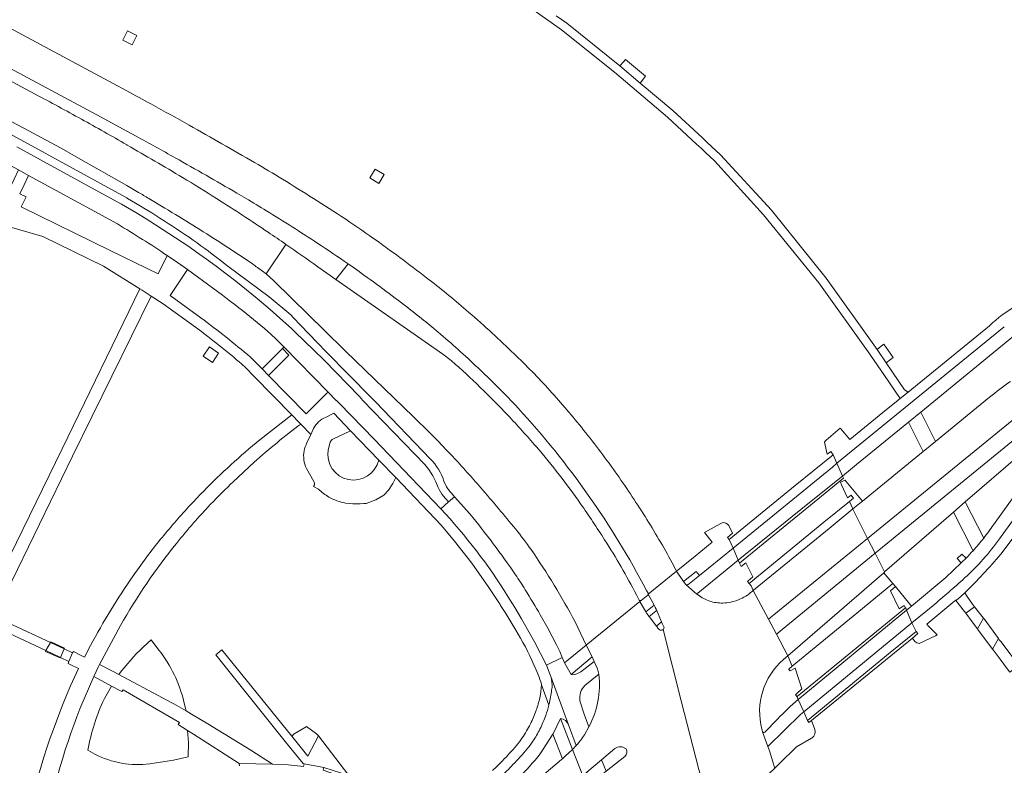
# Model space of a CAD drawing. Extents: x 152048 to 156914, y 461460 to 468786.
# Tile 145 of 256: x 155980 to 156167, y 463892 to 464034. Entities that reach past the tile are written whole.
import ezdxf

# ---------------------------------------------------------------- set-up
doc = ezdxf.new("R2010")
doc.units = 0
doc.header["$LTSCALE"] = 0.75
for name, color, linetype, lineweight in [('B-RO-VH-VERHARDING_ASFALT-GV', 251, 'CONTINUOUS', 18), ('B-RO-VH-VERHARDING_BEDRIJFSVLOERPLAAT-GV', 251, 'CONTINUOUS', 18), ('B-RO-VH-VERHARDING_BETON-GV', 251, 'CONTINUOUS', 18), ('B-RO-VH-VERHARDING_BETONSTRAATSTEEN-GV', 251, 'CONTINUOUS', 18), ('B-RO-VH-VERHARDING_OPEN-GV', 251, 'CONTINUOUS', 18), ('B-RO-VH-VERHARDING_STRAATBAKSTEEN-GV', 251, 'CONTINUOUS', 18), ('B-RO-VH-VERHARDING_TEGEL-GV', 251, 'CONTINUOUS', 18), ('B-RO-VH-VERHARDING_TEGEL_RUBBER-GV', 251, 'CONTINUOUS', 18)]:
    doc.layers.add(name, color=color, linetype=linetype, lineweight=lineweight)

msp = doc.modelspace()

# ---------------------------------------------------------------- linework, layer by layer
at = {"layer": 'B-RO-VH-VERHARDING_ASFALT-GV'}
for points in [[(155982.578, 464019.848), (155928.591, 464048.813), (155909.329, 464059.146), (155857.617, 464085.553), (155857.439, 464085.644), (155830.841, 464099.193)], [(156000, 464020.485), (155997.437, 464021.858), (155944.728, 464050.146), (155932.435, 464056.729), (155862.354, 464094.254), (155861.766, 464094.572), (155858.694, 464088.238), (155861.772, 464086.942), (155929.475, 464050.64), (155994.287, 464015.892), (156000, 464012.833), (156001.788, 464011.861)], [(155903.49, 464054.548), (155904.415, 464054.131), (155912.469, 464049.847), (155920.515, 464045.549), (155922.626, 464044.416), (155925.663, 464042.783), (155937.694, 464036.315), (155954.994, 464027.029), (155956.615, 464026.157), (155969.183, 464019.303), (155974.071, 464016.667), (155980.516, 464013.303), (155984.565, 464011.144), (155987.499, 464009.54), (155990.839, 464007.669), (156000, 464002.439), (156002.244, 464001.144)], [(156074.783, 464037.752), (156080.851, 464033.45), (156082.802, 464032.066), (156092.908, 464024.05), (156102.985, 464015.481), (156108.511, 464010.353), (156109.385, 464009.542), (156110.23, 464008.758), (156111.927, 464007.183), (156121.279, 463996.91), (156131.816, 463983.951), (156141.492, 463970.39), (156145.129, 463965.073), (156147.28, 463961.928), (156148.807, 463963.108), (156148.128, 463963.595), (156144.631, 463968.726), (156142.888, 463971.268), (156133.188, 463984.824), (156122.788, 463997.76), (156113.107, 464008.295), (156111.384, 464009.892), (156110.489, 464010.722), (156109.639, 464011.51), (156103.987, 464016.751), (156097.783, 464021.935), (156093.918, 464025.209), (156083.796, 464033.351), (156081.794, 464034.755)], [(156000.098, 464010.166), (156000.049, 464010.194), (156000, 464010.222)], [(156140.139, 463942.416), (156139.571, 463941.964), (156138.287, 463940.91), (156138.307, 463940.867), (156141.097, 463935.292), (156187.542, 463973.169), (156203.807, 463986.324), (156226.06, 464004.008), (156218.892, 463996.171), (156205.855, 463984.473), (156190.798, 463971.851), (156189.336, 463970.662), (156163.276, 463949.461), (156142.508, 463932.473), (156144.284, 463928.923), (156157.434, 463940.305), (156159.696, 463942.275), (156170.157, 463951.285), (156178.582, 463958.364), (156190.93, 463968.432), (156221.16, 463993.083), (156222.677, 463994.319), (156232.771, 464002.55), (156230.183, 464005.568)], [(156004.204, 464000), (156007.283, 463998.159)], [(156017.262, 463999.898), (156017.101, 464000)], [(156040.153, 463997.048), (156035.552, 464000)], [(156025.142, 463986.691), (156026.579, 463985.681), (156030.337, 463991.254)], [(156030.337, 463991.254), (156026.579, 463985.681), (156027.991, 463984.305), (156034.614, 463977.848), (156037.563, 463974.973), (156041.699, 463970.941), (156054.62, 463958.46), (156055.089, 463958.015)], [(156046.832, 463992.511), (156046.295, 463992.891)], [(156042.157, 463987.562), (156043.385, 463986.7)], [(156061.852, 463969.111), (156061.763, 463969.143), (156060.209, 463970.337), (156039.852, 463984.593), (156036.393, 463987.013)], [(155939.912, 463849.645), (155943.114, 463856.126), (155952.88, 463875.755), (155964.461, 463899.381), (155973.931, 463918.646), (155974.92, 463918.204), (155975.138, 463918.196), (155975.307, 463918.19), (155975.357, 463918.29), (155976.067, 463919.811), (155976.104, 463919.901), (155976.223, 463920.165), (155974.972, 463920.775), (155989.707, 463950.941), (156004.652, 463981.414), (156002.92, 463982.524), (156002.526, 463982.767), (155987.723, 463952.367), (155972.738, 463921.748), (155964.711, 463924.731), (155954.93, 463928.164), (155954.749, 463927.809), (155953.87, 463925.989), (155954.646, 463925.718)], [(156167.131, 463975.553), (156135.263, 463949.595)], [(156135.263, 463949.595), (156136.344, 463947.173), (156138.968, 463949.362), (156148.892, 463957.43), (156151.206, 463959.317), (156169.99, 463974.654)], [(156164.315, 463962.198), (156153.997, 463953.767), (156151.663, 463951.867), (156140.139, 463942.416)], [(156074.041, 463960.655), (156074.571, 463960.088)], [(156033.147, 463957.067), (156032.855, 463957.357), (156031.454, 463958.804), (156025.36, 463954.079)], [(156179.658, 463957.721), (156179.371, 463957.356), (156175.947, 463953.01), (156165.074, 463937.918)], [(156166.227, 463935.219), (156176.723, 463949.842), (156177.891, 463951.381), (156179.151, 463953.04), (156181.644, 463956.186)], [(156019.793, 463945.615), (156020.194, 463945.991), (156024.262, 463949.806)], [(156108.766, 463924.914), (156116.471, 463931.156), (156116.47, 463931.157), (156115.467, 463933.449), (156110.796, 463929.658), (156109.069, 463928.255), (156106.884, 463926.48), (156106.693, 463926.44), (156106.622, 463926.425)], [(156003.839, 463931.814), (156001.231, 463928.187)], [(156159.837, 463931.538), (156158.916, 463930.628), (156155.973, 463927.879), (156149.429, 463922.41)], [(156099.007, 463925.401), (156099.289, 463924.87), (156099.323, 463924.796), (156099.327, 463924.787), (156099.334, 463924.699), (156104.713, 463929.054), (156104.627, 463929.192), (156103.889, 463930.653)], [(156108.782, 463924.576), (156108.182, 463925.031), (156107.56, 463925.551), (156107.022, 463926.04), (156106.622, 463926.425), (156106.52, 463926.524), (156106.498, 463926.547), (156106.204, 463926.831), (156106.2, 463926.837), (156106.011, 463927.077), (156104.713, 463929.054), (156099.334, 463924.699), (156100.422, 463922.618), (156100.632, 463922.215), (156100.655, 463922.174), (156100.658, 463922.167), (156100.845, 463921.819), (156100.847, 463921.812), (156100.879, 463921.713), (156101.861, 463919.458), (156102.059, 463919.005), (156102.305, 463918.452)], [(156106.622, 463926.425), (156107.022, 463926.04), (156107.56, 463925.551), (156108.182, 463925.031), (156108.782, 463924.576)], [(156085.387, 463919.412), (156087.513, 463915.004), (156097.735, 463923.326), (156097.601, 463923.563), (156097.591, 463923.58), (156097.068, 463924.583)], [(156108.828, 463924.54), (156108.807, 463924.554), (156108.782, 463924.576)], [(156125.081, 463912.249), (156125.91, 463912.971), (156123.721, 463917.106), (156122.236, 463919.91), (156119.329, 463925.399), (156119.12, 463925.228)], [(156101.405, 463917.968), (156101.113, 463918.307), (156101.064, 463918.426), (156100.915, 463918.614), (156099.483, 463920.427), (156099.031, 463921.015), (156099.026, 463921.028), (156098.999, 463921.097), (156098.857, 463921.347), (156097.735, 463923.326), (156087.513, 463915.004), (156088.63, 463912.797), (156089.053, 463911.905), (156089.364, 463911.191), (156089.631, 463910.46), (156089.912, 463909.448)], [(156149.429, 463922.41), (156148.517, 463921.677), (156148.533, 463921.64), (156149.545, 463919.223), (156153.533, 463922.496)], [(155991.105, 463902.898), (155993.716, 463909.039), (155994.616, 463910.906), (155994.824, 463911.281), (155998.817, 463918.702)], [(156109.529, 463889.133), (156105.609, 463904.364), (156102.138, 463917.945), (156102.118, 463917.931)], [(156102.138, 463917.945), (156105.609, 463904.364), (156109.529, 463889.133)], [(155993.106, 463914.895), (155991.967, 463912.732), (155991.464, 463912.984), (155989.87, 463913.784), (155989.697, 463913.514), (155988.968, 463911.906), (155988.831, 463911.484), (155989.212, 463911.302), (155990.829, 463910.527)], [(156084.918, 463909.32), (156084.618, 463909.423), (156083.351, 463911.619), (156082.956, 463912.614), (156079.925, 463911.162), (156080.642, 463909.365), (156080.766, 463909.022), (156084.164, 463899.818), (156085.629, 463895.908), (156085.767, 463896.063), (156085.904, 463896.22), (156086.039, 463896.378), (156086.172, 463896.538), (156086.304, 463896.699), (156086.433, 463896.862)], [(156087.24, 463907.304), (156089.912, 463909.448), (156089.631, 463910.46), (156089.364, 463911.191), (156089.053, 463911.905), (156087.326, 463910.521), (156086.509, 463909.936)], [(156084.164, 463899.818), (156080.766, 463909.022)], [(156081.004, 463906.863), (156080.968, 463906.757)], [(156087.198, 463897.94), (156088.02, 463899.455), (156087.118, 463901.855), (156086.319, 463904.415)], [(156121.102, 463898.507), (156122.116, 463895.699), (156128.311, 463901.809), (156128.926, 463902.313), (156127.892, 463904.659)], [(156078.771, 463894.319), (156081.147, 463898.022), (156081.158, 463898.045), (156081.196, 463898.123), (156082.616, 463901.021)], [(156088.02, 463899.455), (156087.198, 463897.94)], [(156123.912, 463900.917), (156121.508, 463898.458)], [(156110.267, 463888.901), (156110.683, 463887.946), (156110.686, 463887.932), (156110.706, 463887.846), (156110.705, 463887.761), (156111.859, 463885.029), (156111.865, 463885.019), (156112.107, 463884.413), (156112.113, 463884.397), (156112.12, 463884.368), (156113.061, 463881.805), (156123.425, 463891.569), (156122.956, 463892.978), (156122.472, 463894.689), (156122.116, 463895.699), (156121.102, 463898.507), (156121.096, 463898.527), (156120.962, 463898.997)], [(156086.433, 463896.862), (156086.304, 463896.699), (156086.172, 463896.538), (156086.039, 463896.378), (156085.904, 463896.22), (156085.767, 463896.063), (156085.629, 463895.908), (156084.908, 463895.125), (156086.847, 463890.139), (156087.645, 463890.795)], [(156074.356, 463879.542), (156084.898, 463888.468), (156086.847, 463890.139), (156084.908, 463895.125), (156084.209, 463894.467), (156083.551, 463893.92), (156082.965, 463893.376), (156082.776, 463893.223), (156054.238, 463869), (156041.408, 463858.189), (156011.621, 463833.899), (156000, 463824.422), (155989.546, 463815.859), (155983.807, 463811.245), (155970.641, 463800.476), (155957.528, 463789.751)], [(156087.645, 463890.795), (156090.439, 463893.162), (156092.959, 463895.303)], [(156094.887, 463893.822), (156091.336, 463890.979), (156088.485, 463888.71), (156087.667, 463888.06), (156091.234, 463879.434), (156091.675, 463879.741), (156095.637, 463882.869)], [(156051.682, 463884.541), (156049.178, 463886.215), (156044.162, 463888.876), (156037.424, 463891.204), (156037.542, 463891.693), (156033.778, 463892.418), (156033.701, 463891.926), (156030.764, 463892.223), (156027.784, 463892.348), (156021.393, 463892.487), (156021.491, 463891.999)]]:
    msp.add_lwpolyline(points, dxfattribs=at)
for points in [[(155991.38, 464015.082, 0.0042898), (155982.578, 464019.848)], [(156004.695, 464017.935, 0.0020914), (156000, 464020.485)], [(156011.908, 464013.93, 0.0028726), (156004.695, 464017.935)], [(156000, 464010.222, 0.0044369), (155991.38, 464015.082)], [(156024.348, 464006.837, 0.0030055), (156011.908, 464013.93)], [(156001.788, 464011.861, -0.0032048), (156009.237, 464007.733)], [(156010.621, 464003.992, 0.0043718), (156000.098, 464010.166)], [(156009.237, 464007.733, -0.0033475), (156020.98, 464001.024)], [(156029.68, 464003.662, 0.0069366), (156024.348, 464006.837)], [(156017.101, 464000, 0.0067139), (156010.621, 464003.992)], [(156035.552, 464000, 0.003768), (156029.68, 464003.662)], [(156002.244, 464001.144, -0.0031718), (156004.204, 464000)], [(156020.98, 464001.024, -0.0024489), (156022.731, 464000)], [(156026.913, 463993.584, 0.006685), (156017.262, 463999.898)], [(156022.731, 464000, -0.0051251), (156026.627, 463997.648)], [(156007.283, 463998.159, -0.0053537), (156017.898, 463991.57)], [(156026.627, 463997.648, -0.0067198), (156036.39, 463991.454)], [(156046.295, 463992.891, 0.0090133), (156040.153, 463997.048)], [(156030.337, 463991.254, 0.002412), (156026.913, 463993.584)], [(156017.898, 463991.57, -0.0099718), (156023.32, 463987.97)], [(156036.393, 463987.013, 0.0041968), (156030.337, 463991.254)], [(156036.39, 463991.454, -0.0073355), (156042.157, 463987.562)], [(156057.111, 463984.908, 0.0102771), (156046.832, 463992.511)], [(156023.32, 463987.97, -0.0041223), (156025.142, 463986.691)], [(156043.385, 463986.7, -0.0093682), (156052.919, 463979.701)], [(156064.613, 463978.796, 0.0133643), (156057.111, 463984.908)], [(156052.919, 463979.701, -0.0135312), (156059.303, 463974.563)], [(156073.31, 463970.904, 0.0134373), (156064.613, 463978.796)], [(156059.303, 463974.563, -0.012995), (156066.855, 463967.803)], [(156080.142, 463963.932, 0.0160821), (156073.31, 463970.904)], [(156067.341, 463964.044, 0.0113725), (156061.852, 463969.111)], [(156066.855, 463967.803, -0.0131156), (156074.041, 463960.655)], [(156168.325, 463965.191, 0.0152682), (156164.315, 463962.198)], [(156072.595, 463958.734, 0.011359), (156067.341, 463964.044)], [(156086.591, 463956.448, 0.0159969), (156080.142, 463963.932)], [(156074.571, 463960.088, -0.0645252), (156099.007, 463925.401)], [(156055.089, 463958.015, -0.0061682), (156062.085, 463950.906)], [(156077.958, 463952.8, 0.0112445), (156072.595, 463958.734)], [(156024.262, 463949.806, -0.0189596), (156033.147, 463957.067)], [(156093.025, 463947.974, 0.0148879), (156086.591, 463956.448)], [(156025.36, 463954.079, 0.0273943), (156014.604, 463944.249)], [(156082.419, 463947.357, 0.012937), (156077.958, 463952.8)], [(156062.085, 463950.906, -0.0074975), (156067.437, 463944.933)], [(156098.714, 463939.475, 0.0149424), (156093.025, 463947.974)], [(156086.454, 463941.883, 0.0129411), (156082.419, 463947.357)], [(156014.604, 463944.249, 0.0153625), (156009.078, 463938.254)], [(156015.452, 463941.23, -0.0132944), (156019.793, 463945.615)], [(156067.437, 463944.933, -0.0077023), (156074.09, 463937.04)], [(156012.75, 463938.251, -0.0085672), (156015.452, 463941.23)], [(156091.016, 463935.043, 0.0108622), (156086.454, 463941.883)], [(156103.889, 463930.653, 0.0150751), (156098.714, 463939.475)], [(156009.078, 463938.254, 0.0156707), (156003.839, 463931.814)], [(156009.475, 463934.342, -0.0108711), (156012.75, 463938.251)], [(156074.09, 463937.04, -0.0162145), (156077.013, 463933.173)], [(156165.074, 463937.918, -0.0166023), (156163.207, 463935.372)], [(156094.153, 463929.877, 0.0106982), (156091.016, 463935.043)], [(156159.578, 463927.774, 0.0509415), (156166.227, 463935.219)], [(156163.207, 463935.372, -0.0168995), (156161.176, 463932.962)], [(155998.817, 463918.702, -0.0405358), (156009.475, 463934.342)], [(156077.013, 463933.173, -0.0146965), (156081.404, 463926.416)], [(156161.176, 463932.962, -0.010497), (156159.837, 463931.538)], [(156097.068, 463924.583, 0.0103664), (156094.153, 463929.877)], [(156001.231, 463928.187, 0.0278854), (155993.106, 463914.895)], [(156153.533, 463922.496, 0.0133284), (156159.578, 463927.774)], [(156081.404, 463926.416, -0.0146707), (156085.387, 463919.412)], [(156108.782, 463924.576, -0.384594), (156108.766, 463924.914)], [(156111.036, 463923.366, -0.0869402), (156108.828, 463924.54)], [(156116.509, 463923.63, -0.0870654), (156113.511, 463923.011)], [(156119.12, 463925.228, -0.0872305), (156116.509, 463923.63)], [(156113.511, 463923.011, -0.0868779), (156111.036, 463923.366)], [(156102.298, 463918.163, -0.1479135), (156102.138, 463917.945)], [(156102.305, 463918.452, -0.1626182), (156102.298, 463918.163)], [(156101.755, 463917.831, -0.1625552), (156101.405, 463917.968)], [(156102.118, 463917.931, -0.1656218), (156101.755, 463917.831)], [(155990.829, 463910.527, 0.0546622), (155981.429, 463883.231)], [(156120.962, 463898.997, -0.2859255), (156125.081, 463912.249)], [(156080.766, 463909.022, -0.1019368), (156081.004, 463906.863)], [(156086.509, 463909.936, -0.0866468), (156084.918, 463909.32)], [(156089.912, 463909.448, -0.1547136), (156088.02, 463899.455)], [(156080.968, 463906.757, -0.029634), (156080.529, 463904.153)], [(156086.319, 463904.415, -0.244054), (156087.24, 463907.304)], [(156080.382, 463903.548, -0.0224006), (156079.791, 463901.618)], [(156080.529, 463904.153, -0.0050615), (156080.382, 463903.548)], [(156127.892, 463904.659, 0.0212657), (156123.912, 463900.917)], [(155984.071, 463877.282, -0.0545038), (155991.105, 463902.898)], [(156079.791, 463901.618, -0.0286871), (156078.684, 463899)], [(156082.616, 463901.021, -0.2758914), (156084.164, 463899.818)], [(156078.684, 463899, -0.0312338), (156077.364, 463896.699)], [(156087.198, 463897.94, -0.0178515), (156086.433, 463896.862)], [(156086.433, 463896.862, 0.0178515), (156087.198, 463897.94)], [(156121.508, 463898.458, -0.6132853), (156121.102, 463898.507)], [(156077.364, 463896.699, -0.0309962), (156076.296, 463895.282)], [(156092.959, 463895.303, -0.363056), (156095.102, 463895.231)], [(156069.866, 463885.382, 0.0522363), (156078.771, 463894.319)], [(156076.296, 463895.282, -0.0136998), (156073.559, 463892.256)], [(156095.102, 463895.231, -0.402464), (156094.887, 463893.822)], [(156073.559, 463892.256, -0.0137456), (156071.185, 463889.901)]]:
    msp.add_lwpolyline(points, format="xyb", dxfattribs=at)
for points in [[(156189.336, 463970.662), (156190.798, 463971.851), (156205.855, 463984.473), (156218.892, 463996.171), (156226.06, 464004.008), (156203.807, 463986.324), (156187.542, 463973.169), (156141.097, 463935.292), (156142.508, 463932.473), (156163.276, 463949.461)], [(156135.263, 463949.595), (156134.521, 463951.22), (156127.302, 463945.365), (156114.76, 463935.067), (156115.467, 463933.449), (156134.444, 463948.849)], [(156136.344, 463947.173), (156135.263, 463949.595), (156134.444, 463948.849), (156115.467, 463933.449), (156116.47, 463931.157), (156116.471, 463931.156), (156129.723, 463941.897)], [(156136.517, 463946.767), (156136.344, 463947.173), (156129.723, 463941.897), (156116.471, 463931.156), (156116.712, 463930.597), (156130.206, 463941.633)], [(156141.097, 463935.292), (156138.307, 463940.867), (156138.287, 463940.91), (156133.778, 463937.212), (156119.379, 463925.44), (156119.329, 463925.399), (156122.236, 463919.91)], [(156129.649, 463900.671), (156129.895, 463900.24), (156130.44, 463900.675), (156149.624, 463916.342), (156150.653, 463917.182), (156150.325, 463917.591), (156149.767, 463918.758), (156149.545, 463919.223), (156148.533, 463921.64), (156148.517, 463921.677), (156148.353, 463922.054), (156148.323, 463922.098), (156148.045, 463922.506), (156147.105, 463921.917), (156145.44, 463925.341), (156146.398, 463926.124), (156145.922, 463926.706), (156145.555, 463927.125), (156144.459, 463928.413), (156144.177, 463928.745), (156144.314, 463928.863), (156144.284, 463928.923), (156142.508, 463932.473), (156141.097, 463935.292), (156138.307, 463940.867), (156138.287, 463940.91), (156133.778, 463937.212), (156119.379, 463925.44), (156119.329, 463925.399), (156122.236, 463919.91), (156123.721, 463917.106), (156125.91, 463912.971), (156126.745, 463911.003), (156126.072, 463910.451), (156126.119, 463910.383), (156126.334, 463910.072), (156127.297, 463910.631), (156128.547, 463906.682), (156127.526, 463905.723), (156127.34, 463905.548), (156127.663, 463905.179), (156127.752, 463904.978), (156127.892, 463904.659), (156128.926, 463902.313)], [(156122.236, 463919.91), (156123.721, 463917.106), (156142.508, 463932.473), (156141.097, 463935.292)], [(156144.177, 463928.745), (156144.314, 463928.863), (156144.284, 463928.923), (156142.508, 463932.473), (156123.721, 463917.106), (156125.91, 463912.971), (156125.912, 463912.97)], [(156157.926, 463923.497), (156159.552, 463921.38), (156159.778, 463921.086), (156161.425, 463922.289), (156161.095, 463922.765), (156160.076, 463924.237), (156160.078, 463924.267), (156159.601, 463924.917), (156158.338, 463923.836)], [(156148.353, 463922.054), (156148.323, 463922.098), (156141.406, 463916.438), (156127.685, 463905.197), (156127.663, 463905.179), (156127.752, 463904.978), (156127.892, 463904.659), (156148.517, 463921.677)], [(156128.926, 463902.313), (156149.545, 463919.223), (156148.533, 463921.64), (156148.517, 463921.677), (156127.892, 463904.659)], [(155988.067, 463914.279), (155985.504, 463915.483), (155978.271, 463918.882), (155977.66, 463919.17), (155976.871, 463917.579), (155977.537, 463917.268), (155984.629, 463913.941), (155987.37, 463912.656)], [(156129.649, 463900.671), (156145.393, 463913.605), (156150.325, 463917.591), (156149.767, 463918.758), (156149.545, 463919.223), (156128.926, 463902.313)], [(155988.067, 463914.279), (155987.37, 463912.656), (155988.968, 463911.906), (155989.697, 463913.514)], [(155997.413, 463909.951), (155994.824, 463911.281), (155994.616, 463910.906), (155993.716, 463909.039), (155995.966, 463907.826), (155997.097, 463907.216), (155999.093, 463906.168), (155999.303, 463906.498), (156010.032, 463900.244), (156009.83, 463899.887), (156011.577, 463898.774), (156012.736, 463898.032), (156021.393, 463892.487), (156027.784, 463892.348), (156023.623, 463895.005), (156015.443, 463900.041), (156012.331, 463901.866), (156011.315, 463902.462), (156009.554, 463903.476), (156006.842, 463904.983), (155998.517, 463909.384)], [(156090.439, 463893.162), (156087.645, 463890.795), (156088.485, 463888.71), (156091.336, 463890.979)]]:
    msp.add_lwpolyline(points, close=True, dxfattribs=at)
at = {"layer": 'B-RO-VH-VERHARDING_BEDRIJFSVLOERPLAAT-GV'}
for points in [[(156001.933, 464030.981), (156000.172, 464031.89), (155999.261, 464030.127), (156001.023, 464029.217)], [(156048.012, 464002.869), (156049.036, 464004.57), (156047.333, 464005.596), (156046.309, 464003.894)]]:
    msp.add_lwpolyline(points, close=True, dxfattribs=at)
at = {"layer": 'B-RO-VH-VERHARDING_BETON-GV'}
for points in [[(156016.338, 463968.808), (156017.516, 463970.53), (156015.755, 463971.734), (156014.577, 463970.011)], [(156148.517, 463921.677), (156149.429, 463922.41), (156149.108, 463922.794), (156146.398, 463926.124), (156145.44, 463925.341), (156147.105, 463921.917), (156148.045, 463922.506), (156148.323, 463922.098), (156148.353, 463922.054)]]:
    msp.add_lwpolyline(points, close=True, dxfattribs=at)
at = {"layer": 'B-RO-VH-VERHARDING_BETONSTRAATSTEEN-GV'}
for points in [[(156000.145, 464000), (156000, 464000.084), (155999.76, 464000.221), (155979.82, 464011.128), (155964.412, 464019.453), (155924.642, 464040.687), (155882.881, 464062.984), (155879.154, 464065.018)], [(156001.788, 464011.861), (156000, 464012.833), (155994.287, 464015.892), (155929.475, 464050.64), (155928.591, 464048.813), (155982.578, 464019.848)], [(155929.62, 464032.16), (155929.986, 464031.982), (155961.075, 464015.409), (155973.746, 464008.464), (155977.62, 464006.395), (155979.418, 464005.415), (155981.316, 464004.38), (155998.223, 463995.16)], [(156000, 464010.222), (156000.049, 464010.194), (156000.098, 464010.166)], [(155979.111, 464009.805), (155992.627, 464002.382), (155999.044, 463998.902), (156001.733, 463997.324), (156003.724, 463996.116), (156005.502, 463995.004), (156011.813, 463990.827), (156013.298, 463989.791), (156015.169, 463988.458), (156017.049, 463987.084), (156018.955, 463985.658), (156020.757, 463984.228), (156024.862, 463980.969), (156027.338, 463978.858), (156029.76, 463976.724), (156031.395, 463975.236), (156032.075, 463974.578), (156035.671, 463971.098), (156037.622, 463969.209), (156044.307, 463962.284), (156044.994, 463961.574), (156056.782, 463949.364), (156057.524, 463948.418), (156058.302, 463947.231), (156058.889, 463946.04), (156059.302, 463944.964), (156059.493, 463944.6), (156060.031, 463943.738), (156060.707, 463942.916), (156061.311, 463942.236), (156062.451, 463943.211), (156061.825, 463943.915)], [(156026.231, 463975.252), (156027.478, 463974.178), (156028.494, 463973.224), (156029.905, 463971.782), (156038.359, 463963.141), (156039.91, 463961.567), (156039.954, 463961.526), (156040.529, 463960.992), (156047.16, 463954.178), (156059.809, 463940.951), (156061.311, 463942.236), (156060.707, 463942.916), (156060.031, 463943.738), (156059.493, 463944.6), (156059.302, 463944.964), (156058.889, 463946.04), (156058.302, 463947.231), (156057.524, 463948.418), (156056.782, 463949.364), (156044.994, 463961.574), (156044.307, 463962.284), (156037.622, 463969.209), (156035.671, 463971.098), (156032.075, 463974.578), (156031.395, 463975.236), (156029.76, 463976.724), (156027.338, 463978.858), (156024.862, 463980.969), (156020.757, 463984.228), (156018.955, 463985.658), (156017.049, 463987.084), (156015.169, 463988.458), (156013.298, 463989.791), (156011.813, 463990.827), (156005.502, 463995.004), (156003.724, 463996.116), (156001.733, 463997.324), (155999.044, 463998.902), (155992.627, 464002.382), (155979.111, 464009.805)], [(156017.101, 464000), (156017.262, 463999.898)], [(156007.689, 463989.164), (156009.7, 463987.821), (156011.602, 463986.475), (156018.236, 463981.578)], [(156057.861, 463950.409), (156047.37, 463961.276), (156046.49, 463962.168), (156038.027, 463970.742), (156036.351, 463972.491), (156033.095, 463975.89), (156031.751, 463977.293), (156031.229, 463977.838), (156027.11, 463981.262), (156019.252, 463987.127), (156018.449, 463987.753)], [(156036.393, 463987.013), (156039.852, 463984.593), (156042.157, 463987.562)], [(156043.385, 463986.7), (156042.157, 463987.562), (156039.852, 463984.593), (156060.209, 463970.337), (156061.763, 463969.143), (156061.852, 463969.111)], [(156018.236, 463981.578), (156011.602, 463986.475), (156008.283, 463981.553), (156014.148, 463977.26)], [(156023.556, 463969.782), (156025.782, 463967.566), (156029.649, 463971.453), (156029.905, 463971.782), (156028.494, 463973.224), (156027.478, 463974.178), (156026.231, 463975.252)], [(156074.571, 463960.088), (156074.041, 463960.655)], [(156039.28, 463954.203), (156042.615, 463955.791), (156039.45, 463959.145), (156037.889, 463958.344)], [(156035.591, 463956.212), (156035.065, 463955.084), (156034.338, 463953.487)], [(156038.385, 463952.162), (156038.778, 463953.615)], [(156041.689, 463942.029), (156042.376, 463941.952), (156043.065, 463941.905), (156043.756, 463941.888), (156044.447, 463941.902), (156045.136, 463941.946), (156045.608, 463941.976), (156047.433, 463942.628), (156048.95, 463943.506), (156049.885, 463944.487), (156050.706, 463945.745), (156051.279, 463946.866), (156048, 463950.213)], [(156034.264, 463948.625), (156035.625, 463946.111)], [(156060.81, 463945.32), (156060.594, 463945.755), (156060.414, 463946.225)], [(156035.742, 463945.497), (156035.573, 463945.163), (156036.52, 463944.698)], [(156119.12, 463925.228), (156119.329, 463925.399), (156118.893, 463926.307), (156118.571, 463926.75), (156118.225, 463927.091), (156118.35, 463927.207), (156119.223, 463928.021), (156117.92, 463930.658), (156117.032, 463929.934), (156116.712, 463930.597), (156116.471, 463931.156), (156108.766, 463924.914)], [(156097.068, 463924.583), (156097.591, 463923.58), (156097.601, 463923.563)], [(156097.961, 463923.51), (156099.249, 463924.491), (156099.308, 463924.588), (156099.334, 463924.699), (156099.327, 463924.787), (156099.323, 463924.796), (156099.289, 463924.87), (156099.007, 463925.401)], [(156108.782, 463924.576), (156108.807, 463924.554)], [(156108.807, 463924.554), (156108.828, 463924.54)], [(156102.305, 463918.452), (156102.059, 463919.005), (156101.861, 463919.458), (156100.915, 463918.614), (156101.064, 463918.426), (156101.113, 463918.307), (156101.405, 463917.968)], [(156102.118, 463917.931), (156102.138, 463917.945)], [(156086.509, 463909.936), (156087.326, 463910.521), (156089.053, 463911.905), (156088.63, 463912.797), (156084.618, 463909.423), (156084.918, 463909.32)], [(156127.34, 463905.548), (156127.526, 463905.723), (156128.547, 463906.682), (156127.297, 463910.631), (156126.334, 463910.072), (156126.119, 463910.383), (156126.072, 463910.451), (156126.745, 463911.003), (156125.91, 463912.971), (156125.081, 463912.249)], [(156089.912, 463909.448), (156087.24, 463907.304)], [(156127.892, 463904.659), (156127.752, 463904.978), (156127.663, 463905.179), (156127.34, 463905.548)], [(156086.319, 463904.415), (156087.118, 463901.855), (156088.02, 463899.455)], [(156082.616, 463901.021), (156084.908, 463895.125), (156085.629, 463895.908), (156084.164, 463899.818)], [(156121.508, 463898.458), (156123.912, 463900.917)], [(156120.962, 463898.997), (156121.096, 463898.527), (156121.102, 463898.507)], [(156092.959, 463895.303), (156090.439, 463893.162), (156091.336, 463890.979), (156094.887, 463893.822)]]:
    msp.add_lwpolyline(points, dxfattribs=at)
for points in [[(155982.578, 464019.848, -0.0042898), (155991.38, 464015.082)], [(155991.38, 464015.082, -0.0044369), (156000, 464010.222)], [(156009.237, 464007.733, 0.0032048), (156001.788, 464011.861)], [(156000.098, 464010.166, -0.0043718), (156010.621, 464003.992)], [(156020.98, 464001.024, 0.0033475), (156009.237, 464007.733)], [(156010.621, 464003.992, -0.0067139), (156017.101, 464000)], [(156022.731, 464000, 0.0024489), (156020.98, 464001.024)], [(156006.301, 463996.275, 0.0099874), (156000.145, 464000)], [(156017.262, 463999.898, -0.006685), (156026.913, 463993.584)], [(156026.627, 463997.648, 0.0051251), (156022.731, 464000)], [(156036.39, 463991.454, 0.0067198), (156026.627, 463997.648)], [(155998.223, 463995.16, -0.0112389), (156007.689, 463989.164)], [(156012.671, 463992.059, 0.0107469), (156006.301, 463996.275)], [(156026.913, 463993.584, -0.002412), (156030.337, 463991.254)], [(156018.449, 463987.753, 0.0104908), (156012.671, 463992.059)], [(156030.337, 463991.254, -0.0041968), (156036.393, 463987.013)], [(156042.157, 463987.562, 0.0073355), (156036.39, 463991.454)], [(156052.919, 463979.701, 0.0093682), (156043.385, 463986.7)], [(156018.236, 463981.578, -0.0037869), (156020.629, 463979.751)], [(156020.629, 463979.751, 0.0037869), (156018.236, 463981.578)], [(156020.629, 463979.751, -0.0088033), (156026.231, 463975.252)], [(156026.231, 463975.252, 0.0088033), (156020.629, 463979.751)], [(156059.303, 463974.563, 0.0135312), (156052.919, 463979.701)], [(156014.148, 463977.26, -0.0195447), (156023.556, 463969.782)], [(156066.855, 463967.803, 0.012995), (156059.303, 463974.563)], [(156061.852, 463969.111, -0.0113725), (156067.341, 463964.044)], [(156074.041, 463960.655, 0.0131156), (156066.855, 463967.803)], [(156067.341, 463964.044, -0.011359), (156072.595, 463958.734)], [(156099.007, 463925.401, 0.0645252), (156074.571, 463960.088)], [(156037.889, 463958.344, 0.1747263), (156035.591, 463956.212)], [(156072.595, 463958.734, -0.0112445), (156077.958, 463952.8)], [(156038.778, 463953.615, -0.2146457), (156039.28, 463954.203)], [(156033.789, 463951.958, 0.1665127), (156034.264, 463948.625)], [(156034.338, 463953.487, 0.0790439), (156033.789, 463951.958)], [(156048, 463950.213, -0.9750521), (156038.385, 463952.162)], [(156077.958, 463952.8, -0.012937), (156082.419, 463947.357)], [(156060.414, 463946.225, 0.109135), (156057.861, 463950.409)], [(156035.625, 463946.111, -0.2946416), (156035.742, 463945.497)], [(156082.419, 463947.357, -0.0129411), (156086.454, 463941.883)], [(156036.52, 463944.698, 0.0710693), (156038.506, 463943.181)], [(156061.278, 463944.589, -0.0306643), (156060.81, 463945.32)], [(156061.825, 463943.915, -0.0304001), (156061.278, 463944.589)], [(156038.506, 463943.181, 0.0810178), (156041.689, 463942.029)], [(156086.454, 463941.883, -0.0108622), (156091.016, 463935.043)], [(156091.016, 463935.043, -0.0106982), (156094.153, 463929.877)], [(156094.153, 463929.877, -0.0103664), (156097.068, 463924.583)], [(156108.766, 463924.914, 0.384594), (156108.782, 463924.576)], [(156108.828, 463924.54, 0.0869402), (156111.036, 463923.366)], [(156113.511, 463923.011, 0.0870654), (156116.509, 463923.63)], [(156116.509, 463923.63, 0.0872305), (156119.12, 463925.228)], [(156097.601, 463923.563, 0.4636553), (156097.961, 463923.51)], [(156111.036, 463923.366, 0.0868779), (156113.511, 463923.011)], [(156102.138, 463917.945, 0.1479135), (156102.298, 463918.163)], [(156102.298, 463918.163, 0.1626182), (156102.305, 463918.452)], [(156101.405, 463917.968, 0.1625552), (156101.755, 463917.831)], [(156101.755, 463917.831, 0.1656218), (156102.118, 463917.931)], [(156125.081, 463912.249, 0.2859255), (156120.962, 463898.997)], [(156084.918, 463909.32, 0.0866468), (156086.509, 463909.936)], [(156088.02, 463899.455, 0.1547136), (156089.912, 463909.448)], [(156087.24, 463907.304, 0.244054), (156086.319, 463904.415)], [(156123.912, 463900.917, -0.0212657), (156127.892, 463904.659)], [(156084.164, 463899.818, 0.2758914), (156082.616, 463901.021)], [(156121.102, 463898.507, 0.6132853), (156121.508, 463898.458)], [(156095.102, 463895.231, 0.363056), (156092.959, 463895.303)], [(156094.887, 463893.822, 0.402464), (156095.102, 463895.231)]]:
    msp.add_lwpolyline(points, format="xyb", dxfattribs=at)
for points in [[(156038.359, 463963.141), (156029.905, 463971.782), (156029.649, 463971.453), (156030.909, 463970.171), (156026.992, 463966.329), (156034.162, 463959.024), (156038.074, 463962.858)], [(156145.447, 463969.322), (156145.974, 463969.707), (156144.166, 463972.292), (156143.666, 463971.891), (156142.888, 463971.268), (156144.631, 463968.726)], [(156137.625, 463942.318), (156132.79, 463938.392), (156118.571, 463926.75), (156118.893, 463926.307), (156119.329, 463925.399), (156119.379, 463925.44), (156133.778, 463937.212), (156138.287, 463940.91)], [(156159.837, 463931.538), (156159.058, 463932.336), (156158.136, 463931.454), (156158.916, 463930.628)], [(156109.069, 463928.255), (156108.464, 463929), (156106.011, 463927.077), (156106.2, 463926.837), (156106.204, 463926.831), (156106.498, 463926.547), (156106.52, 463926.524), (156106.622, 463926.425), (156106.693, 463926.44), (156106.884, 463926.48)], [(156139.066, 463921.103), (156145.922, 463926.706), (156145.555, 463927.125), (156144.459, 463928.413), (156144.177, 463928.745), (156125.912, 463912.97), (156125.91, 463912.971), (156126.745, 463911.003)], [(156098.999, 463921.097), (156099.026, 463921.028), (156099.031, 463921.015), (156099.483, 463920.427), (156100.754, 463921.486), (156100.822, 463921.532), (156100.865, 463921.602), (156100.879, 463921.713), (156100.847, 463921.812), (156100.845, 463921.819), (156100.658, 463922.167), (156100.655, 463922.174), (156100.632, 463922.215), (156100.422, 463922.618), (156098.857, 463921.347)]]:
    msp.add_lwpolyline(points, close=True, dxfattribs=at)
at = {"layer": 'B-RO-VH-VERHARDING_OPEN-GV'}
for points in [[(156163.167, 463920.112), (156161.425, 463922.289), (156159.778, 463921.086), (156160.995, 463919.452), (156162.021, 463918.075)], [(156162.087, 463917.987), (156164.902, 463914.208), (156165.191, 463913.82), (156166.133, 463912.556), (156167.904, 463910.179), (156167.918, 463910.16), (156168.171, 463909.82), (156169.924, 463911.102), (156169.893, 463911.142), (156166.509, 463915.597), (156166.181, 463916.029), (156166.029, 463916.229), (156163.269, 463919.975), (156163.167, 463920.112), (156161.425, 463922.289), (156159.778, 463921.086), (156160.995, 463919.452), (156162.021, 463918.075)], [(156165.191, 463913.82), (156166.133, 463912.556), (156167.904, 463910.179), (156167.918, 463910.16), (156168.171, 463909.82), (156169.924, 463911.102), (156169.893, 463911.142), (156166.509, 463915.597), (156166.181, 463916.029), (156166.029, 463916.229), (156164.902, 463914.208)], [(155984.629, 463913.941), (155984.547, 463913.796), (155987.337, 463912.579), (155987.37, 463912.656), (155988.067, 463914.279), (155988.132, 463914.43), (155985.583, 463915.623), (155985.504, 463915.483)]]:
    msp.add_lwpolyline(points, close=True, dxfattribs=at)
at = {"layer": 'B-RO-VH-VERHARDING_STRAATBAKSTEEN-GV'}
msp.add_lwpolyline([(156034.273, 463899.521), (156034.21, 463899.435), (156031.874, 463898.113), (156031.422, 463897.682), (156034.476, 463893.873), (156036.505, 463897.704), (156036.176, 463898.133)], close=True, dxfattribs=at)
at = {"layer": 'B-RO-VH-VERHARDING_TEGEL-GV'}
for points in [[(156097.783, 464021.935), (156098.416, 464022.781), (156098.794, 464023.287), (156095.016, 464026.427), (156094.611, 464025.978), (156093.918, 464025.209)], [(156151.663, 463951.867), (156153.997, 463953.767), (156151.206, 463959.317), (156148.892, 463957.43)], [(156137.625, 463942.318), (156138.287, 463940.91), (156139.571, 463941.964), (156140.139, 463942.416), (156139.819, 463942.8), (156136.979, 463946.202), (156136.831, 463946.383), (156135.939, 463945.976), (156136.147, 463945.523), (156137.295, 463943.023), (156137.955, 463943.559), (156138.088, 463943.353), (156138.426, 463942.968)], [(156100.879, 463921.713), (156100.865, 463921.602), (156100.822, 463921.532), (156100.754, 463921.486), (156099.483, 463920.427), (156100.915, 463918.614), (156101.861, 463919.458)], [(156088.63, 463912.797), (156087.513, 463915.004), (156083.351, 463911.619), (156084.618, 463909.423)], [(156018.103, 463914.112), (156016.946, 463913.178), (156029.941, 463896.979), (156031.29, 463895.304), (156033.577, 463892.469), (156033.778, 463892.418), (156037.542, 463891.693), (156042.28, 463890.17), (156036.505, 463897.704), (156034.476, 463893.873), (156031.422, 463897.682)], [(156082.965, 463893.376), (156083.551, 463893.92), (156084.209, 463894.467), (156084.908, 463895.125), (156082.616, 463901.021), (156081.196, 463898.123), (156081.158, 463898.045), (156081.147, 463898.022)]]:
    msp.add_lwpolyline(points, close=True, dxfattribs=at)
for points in [[(156014.148, 463977.26), (156008.283, 463981.553), (156011.602, 463986.475), (156009.7, 463987.821), (156007.689, 463989.164), (156005.99, 463985.647), (155996.97, 463990.015), (155979.936, 463998.406), (155980.864, 464000.28), (155979.629, 464000.886), (155980.466, 464002.62), (155981.316, 464004.38), (155979.418, 464005.415), (155978.555, 464003.658), (155977.667, 464001.85), (155973.211, 464004.037), (155972.276, 464002.148), (155968.705, 464003.889), (155968.972, 464004.492)], [(156237.743, 464001.957), (156239.688, 463999.629), (156194.817, 463963.151), (156179.186, 463950.443), (156177.891, 463951.381), (156176.723, 463949.842), (156166.227, 463935.219)], [(155975.217, 463995.301), (155984.018, 463992.781), (155995.588, 463987.087), (156002.526, 463982.767), (156002.92, 463982.524), (156004.652, 463981.414), (156006.97, 463979.928), (156014.234, 463974.648)], [(156132.864, 463953.618), (156133.422, 463951.325), (156134.127, 463951.847), (156134.521, 463951.22), (156135.263, 463949.595), (156167.131, 463975.553)], [(156164.286, 463975.768), (156148.807, 463963.108), (156147.28, 463961.928)], [(156059.809, 463940.951), (156047.16, 463954.178), (156040.529, 463960.992), (156039.954, 463961.526), (156039.91, 463961.567), (156038.359, 463963.141), (156038.074, 463962.858), (156034.162, 463959.024), (156026.992, 463966.329), (156025.782, 463967.566), (156023.556, 463969.782)], [(156021.877, 463968.514), (156022.713, 463967.743), (156024.302, 463966.118), (156031.454, 463958.804), (156032.855, 463957.357), (156033.147, 463957.067), (156035.065, 463955.084), (156035.591, 463956.212)], [(156147.28, 463961.928), (156146.533, 463961.321), (156144.702, 463959.833), (156137.691, 463954.098), (156135.999, 463956.156), (156135.903, 463956.273), (156134.545, 463955.114), (156133.202, 463953.969)], [(156037.889, 463958.344), (156039.45, 463959.145), (156042.615, 463955.791), (156048, 463950.213), (156051.279, 463946.866), (156059.934, 463937.778), (156062.418, 463934.788), (156065.735, 463930.568), (156068.947, 463925.99), (156071.098, 463922.712), (156071.219, 463922.527), (156072.178, 463921.031), (156074.111, 463917.827), (156074.983, 463916.301), (156074.993, 463916.294)], [(156065.321, 463939.981), (156062.451, 463943.211), (156061.311, 463942.236), (156059.809, 463940.951)], [(156159.696, 463942.275), (156157.434, 463940.305), (156161.176, 463932.962)], [(156163.207, 463935.372), (156159.696, 463942.275)], [(156104.627, 463929.192), (156104.713, 463929.054), (156106.011, 463927.077), (156108.464, 463929), (156109.069, 463928.255), (156110.796, 463929.658), (156115.467, 463933.449), (156114.76, 463935.067), (156114.41, 463935.464), (156115.391, 463936.293), (156114.644, 463937.734)], [(156113.139, 463938.138), (156110.631, 463936.747), (156110.017, 463936.406), (156111.492, 463934.611), (156108.241, 463931.945), (156104.937, 463929.235)], [(156166.451, 463932.289), (156168.98, 463935.691)], [(156080.766, 463909.022), (156080.642, 463909.365), (156079.925, 463911.162), (156078.806, 463913.413), (156077.644, 463915.642), (156076.356, 463918), (156075.206, 463920.006), (156073.912, 463922.148), (156072.57, 463924.261)], [(156072.57, 463924.261), (156073.912, 463922.148), (156075.206, 463920.006), (156076.356, 463918), (156077.644, 463915.642), (156078.806, 463913.413), (156079.925, 463911.162), (156082.956, 463912.614), (156082.501, 463913.763), (156081.863, 463915.04), (156080.182, 463918.223), (156078.753, 463920.77)], [(156097.601, 463923.563), (156097.735, 463923.326), (156098.857, 463921.347), (156100.422, 463922.618), (156099.334, 463924.699), (156099.308, 463924.588), (156099.249, 463924.491), (156097.961, 463923.51)], [(156150.932, 463915.309), (156154.019, 463916.791), (156154.324, 463916.937), (156152.717, 463918.593), (156152.368, 463918.953), (156157.729, 463923.431), (156157.882, 463923.555), (156157.926, 463923.497), (156158.338, 463923.836), (156159.601, 463924.917)], [(156153.533, 463922.496), (156149.545, 463919.223), (156149.767, 463918.758), (156150.325, 463917.591), (156150.653, 463917.182), (156149.624, 463916.342), (156150.091, 463915.661)], [(156078.282, 463909.538), (156078.347, 463909.37)], [(156079.008, 463907.539), (156078.998, 463907.431), (156080.382, 463903.548)], [(156080.382, 463903.548), (156078.998, 463907.431)], [(156080.968, 463906.757), (156081.004, 463906.863)], [(156131.035, 463898.928), (156130.44, 463900.675), (156129.895, 463900.24), (156129.649, 463900.671), (156128.926, 463902.313), (156128.311, 463901.809), (156122.116, 463895.699), (156122.472, 463894.689), (156122.956, 463892.978), (156123.425, 463891.569), (156124.219, 463892.361), (156127.539, 463895.672), (156130.428, 463897.303)], [(156130.428, 463897.303), (156130.516, 463897.358)]]:
    msp.add_lwpolyline(points, dxfattribs=at)
for points in [[(156175.258, 463982.194, 0.1112509), (156164.286, 463975.768)], [(156023.556, 463969.782, 0.0195447), (156014.148, 463977.26)], [(156014.234, 463974.648, -0.0164778), (156021.877, 463968.514)], [(156035.591, 463956.212, -0.1747263), (156037.889, 463958.344)], [(156133.202, 463953.969, 0.1088421), (156132.864, 463953.618)], [(156072.57, 463924.261, 0.0506269), (156059.809, 463940.951)], [(156059.809, 463940.951, -0.0506269), (156072.57, 463924.261)], [(156069.813, 463934.286, 0.0114988), (156065.321, 463939.981)], [(156113.373, 463938.25, 0.0586631), (156113.139, 463938.138)], [(156114.644, 463937.734, 0.3698396), (156113.373, 463938.25)], [(156166.227, 463935.219, -0.0509415), (156159.578, 463927.774)], [(156161.176, 463932.962, 0.0168995), (156163.207, 463935.372)], [(156074.04, 463928.392, 0.0117482), (156069.813, 463934.286)], [(156159.601, 463924.917, 0.0205349), (156166.451, 463932.289)], [(156104.937, 463929.235, -0.3520019), (156104.627, 463929.192)], [(156075.905, 463925.524, 0.0115925), (156074.04, 463928.392)], [(156159.578, 463927.774, -0.0133284), (156153.533, 463922.496)], [(156078.753, 463920.77, 0.0076128), (156075.905, 463925.524)], [(156097.961, 463923.51, -0.4636553), (156097.601, 463923.563)], [(156074.993, 463916.294, -0.040951), (156078.282, 463909.538)], [(156150.091, 463915.661, 0.1430152), (156150.932, 463915.309)], [(156078.347, 463909.37, -0.0111596), (156079.008, 463907.539)], [(156081.004, 463906.863, 0.1019368), (156080.766, 463909.022)], [(156078.998, 463907.431, -0.0335039), (156078.658, 463904.981)], [(156080.529, 463904.153, 0.029634), (156080.968, 463906.757)], [(156078.658, 463904.981, -0.0335338), (156077.996, 463902.597)], [(156079.791, 463901.618, 0.0224006), (156080.382, 463903.548)], [(156080.382, 463903.548, 0.0050615), (156080.529, 463904.153)], [(156077.996, 463902.597, -0.0332849), (156076.892, 463900.01)], [(156078.684, 463899, 0.0286871), (156079.791, 463901.618)], [(156076.892, 463900.01, -0.0299247), (156075.332, 463897.35)], [(156075.332, 463897.35, -0.0302782), (156074.218, 463895.89)], [(156077.364, 463896.699, 0.0312338), (156078.684, 463899)], [(156130.516, 463897.358, 0.3444266), (156131.035, 463898.928)], [(156074.218, 463895.89, -0.0143969), (156071.564, 463892.986)], [(156076.296, 463895.282, 0.0309962), (156077.364, 463896.699)], [(156073.559, 463892.256, 0.0136998), (156076.296, 463895.282)], [(156071.564, 463892.986, -0.0137294), (156069.685, 463891.15)], [(156071.185, 463889.901, 0.0137456), (156073.559, 463892.256)]]:
    msp.add_lwpolyline(points, format="xyb", dxfattribs=at)
at = {"layer": 'B-RO-VH-VERHARDING_TEGEL_RUBBER-GV'}
for points in [[(156003.124, 463914.601, 0.0445897), (155998.517, 463909.384)], [(156010.91, 463904.183, 0.1065425), (156006.12, 463914.06)], [(155995.754, 463904.82, 0.0683534), (155992.615, 463895.006)], [(155993.939, 463894.259, 0.153753), (156004.397, 463892.423)]]:
    msp.add_lwpolyline(points, format="xyb", dxfattribs=at)
for points in [[(156006.12, 463914.06), (156004.645, 463915.985), (156003.124, 463914.601)], [(155998.517, 463909.384), (156006.842, 463904.983), (156009.554, 463903.476), (156011.315, 463902.462)], [(156004.397, 463892.423), (156008.928, 463893.108), (156011.701, 463893.76), (156011.757, 463896.495), (156011.577, 463898.774), (156009.83, 463899.887), (156010.032, 463900.244), (155999.303, 463906.498), (155999.093, 463906.168), (155997.097, 463907.216), (155995.754, 463904.82)], [(156011.315, 463902.462), (156010.91, 463904.183)], [(155992.615, 463895.006), (155993.939, 463894.259)]]:
    msp.add_lwpolyline(points, dxfattribs=at)

doc.saveas('drawing.dxf')
